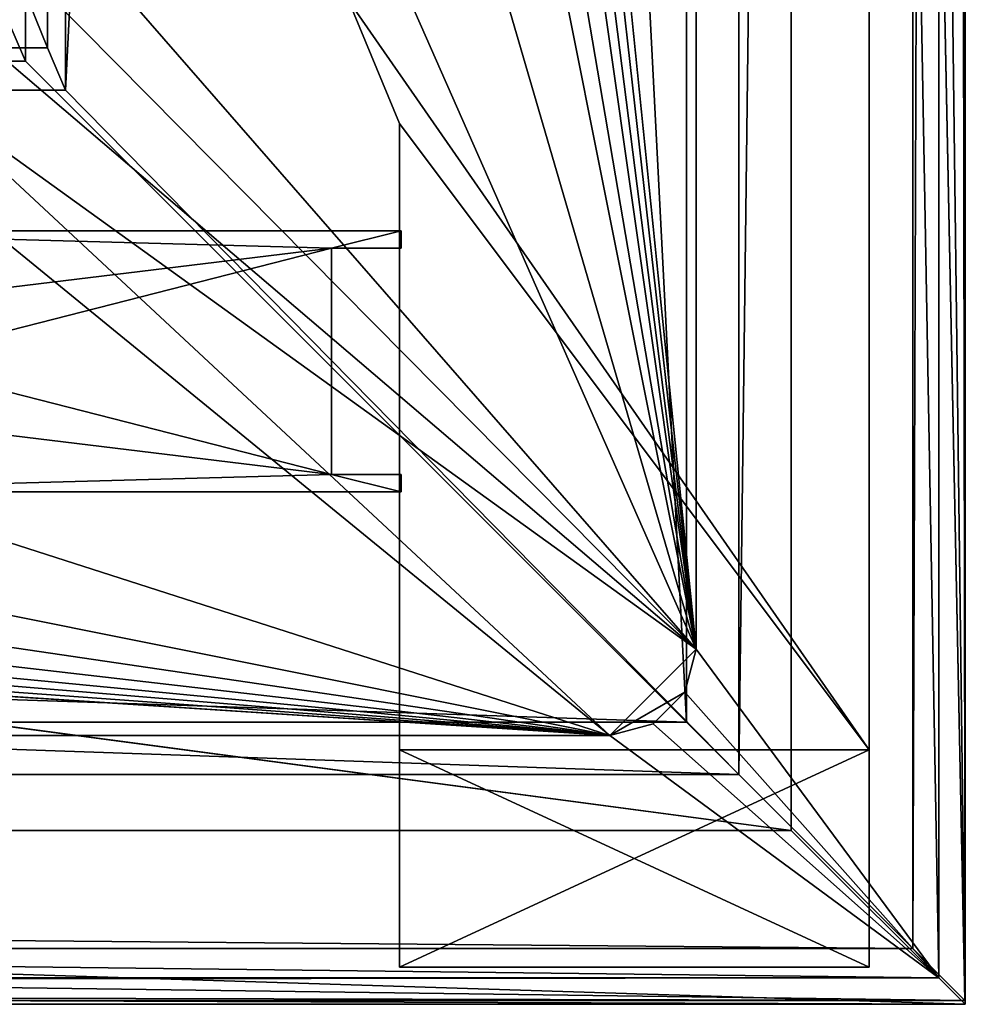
# Model space of a CAD drawing. Header units: metres. Extents: x -1204 to 0, y -809 to 0.
# Tile 56 of 135: x -54 to 0, y -804 to -747. Entities that reach past the tile are written whole.
import ezdxf

# ---------------------------------------------------------------- set-up
doc = ezdxf.new("R2010")
doc.units = ezdxf.units.M

msp = doc.modelspace()

# ---------------------------------------------------------------- linework, layer by layer
at = {"layer": 'top0'}
for points in [[(-32.4216, -759.570801, 2063.217529), (-72.909111, -759.570801, 2063.217529), (-36.419636, -760.570801, 2063.217529)], [(-36.419636, -760.570801, 2063.217529), (-72.909111, -759.570801, 2063.217529), (-70.91964, -764.770813, 2063.217529)], [(-36.419636, -760.570801, 163.732895), (-72.909111, -759.570801, 163.732895), (-32.4216, -759.570801, 163.732895)], [(-72.909111, -759.570801, 163.732895), (-36.419636, -760.570801, 163.732895), (-70.91964, -764.770813, 163.732895)], [(-72.909111, -759.570801, 163.732895), (-72.909111, -759.570801, 2063.217529), (-32.4216, -759.570801, 163.732895)], [(-72.909111, -759.570801, 2063.217529), (-32.4216, -759.570801, 2063.217529), (-32.4216, -759.570801, 163.732895)], [(-32.4216, -760.570801, 2063.217529), (-32.4216, -759.570801, 2063.217529), (-36.419636, -760.570801, 2063.217529)], [(-32.4216, -760.570801, 163.732895), (-36.419636, -760.570801, 163.732895), (-32.4216, -759.570801, 163.732895)], [(-32.4216, -760.570801, 2063.217529), (-32.4216, -760.570801, 163.732895), (-32.4216, -759.570801, 2063.217529)], [(-32.4216, -760.570801, 163.732895), (-32.4216, -759.570801, 163.732895), (-32.4216, -759.570801, 2063.217529)], [(-70.91964, -764.770813, 2063.217529), (-70.91964, -769.370789, 2063.217529), (-36.419636, -760.570801, 2063.217529)], [(-70.91964, -769.370789, 2063.217529), (-36.419636, -773.570801, 2063.217529), (-36.419636, -760.570801, 2063.217529)], [(-36.419636, -760.570801, 163.732895), (-36.419636, -773.570801, 163.732895), (-70.91964, -764.770813, 163.732895)], [(-36.419636, -760.570801, 163.732895), (-36.419636, -760.570801, 2063.217529), (-36.419636, -773.570801, 163.732895)], [(-36.419636, -760.570801, 2063.217529), (-36.419636, -773.570801, 2063.217529), (-36.419636, -773.570801, 163.732895)], [(-32.4216, -760.570801, 2063.217529), (-36.419636, -760.570801, 2063.217529), (-32.4216, -760.570801, 163.732895)], [(-36.419636, -760.570801, 2063.217529), (-36.419636, -760.570801, 163.732895), (-32.4216, -760.570801, 163.732895)], [(-70.91964, -764.770813, 163.732895), (-36.419636, -773.570801, 163.732895), (-70.91964, -769.370789, 163.732895)], [(-70.91964, -769.370789, 2063.217529), (-72.909111, -774.570801, 2063.217529), (-36.419636, -773.570801, 2063.217529)], [(-36.419636, -773.570801, 163.732895), (-72.909111, -774.570801, 163.732895), (-70.91964, -769.370789, 163.732895)], [(-72.909111, -774.570801, 2063.217529), (-32.4216, -774.570801, 2063.217529), (-36.419636, -773.570801, 2063.217529)], [(-32.4216, -774.570801, 163.732895), (-72.909111, -774.570801, 163.732895), (-36.419636, -773.570801, 163.732895)], [(-36.419636, -773.570801, 2063.217529), (-32.4216, -774.570801, 2063.217529), (-32.4216, -773.570801, 2063.217529)], [(-32.4216, -773.570801, 163.732895), (-32.4216, -774.570801, 163.732895), (-36.419636, -773.570801, 163.732895)], [(-32.4216, -773.570801, 2063.217529), (-32.4216, -773.570801, 163.732895), (-36.419636, -773.570801, 2063.217529)], [(-32.4216, -773.570801, 163.732895), (-36.419636, -773.570801, 163.732895), (-36.419636, -773.570801, 2063.217529)], [(-32.4216, -774.570801, 2063.217529), (-32.4216, -774.570801, 163.732895), (-32.4216, -773.570801, 2063.217529)], [(-32.4216, -774.570801, 163.732895), (-32.4216, -773.570801, 163.732895), (-32.4216, -773.570801, 2063.217529)], [(-72.909111, -774.570801, 163.732895), (-32.4216, -774.570801, 163.732895), (-72.909111, -774.570801, 2063.217529)], [(-32.4216, -774.570801, 163.732895), (-32.4216, -774.570801, 2063.217529), (-72.909111, -774.570801, 2063.217529)]]:
    msp.add_3dface(points, dxfattribs=at)
at = {"layer": 'top01'}
for points in [[(-5.519217, -789.40155, 163.059708), (-35.448151, -746.330383, 163.059708), (-5.519217, -35.401562, 163.059708)], [(-5.519217, -35.401562, 2063.059814), (-35.448151, -746.330383, 2063.059814), (-5.519217, -789.40155, 2063.059814)], [(-5.519217, -789.40155, 163.059708), (-5.519217, -35.401562, 163.059708), (-5.519217, -789.40155, 173.920044)], [(-5.519217, -35.401562, 163.059708), (-5.519217, -35.401562, 2063.059814), (-5.519217, -789.40155, 173.920044)], [(-5.519217, -789.40155, 173.920044), (-5.519217, -35.401562, 2063.059814), (-5.519217, -789.40155, 2051.920166)], [(-5.519217, -35.401562, 2063.059814), (-5.519217, -789.40155, 2063.059814), (-5.519217, -789.40155, 2051.920166)], [(-35.448151, -746.330383, 2063.059814), (-35.448151, -746.330383, 163.059708), (-32.519218, -753.401428, 2063.059814)], [(-35.448151, -746.330383, 163.059708), (-32.519218, -753.401428, 163.059708), (-32.519218, -753.401428, 2063.059814)], [(-32.519218, -753.401428, 163.059708), (-35.448151, -746.330383, 163.059708), (-5.519217, -789.40155, 163.059708)], [(-35.448151, -746.330383, 2063.059814), (-32.519218, -753.401428, 2063.059814), (-5.519217, -789.40155, 2063.059814)], [(-32.519218, -789.40155, 2063.059814), (-32.519218, -753.401428, 2063.059814), (-32.519218, -789.40155, 2051.920166)], [(-32.519218, -753.401428, 2063.059814), (-32.519218, -753.401428, 163.059708), (-32.519218, -789.40155, 2051.920166)], [(-32.519218, -789.40155, 2051.920166), (-32.519218, -753.401428, 163.059708), (-32.519218, -789.40155, 173.920044)], [(-32.519218, -753.401428, 163.059708), (-32.519218, -789.40155, 163.059708), (-32.519218, -789.40155, 173.920044)], [(-32.519218, -789.40155, 163.059708), (-32.519218, -753.401428, 163.059708), (-5.519217, -789.40155, 163.059708)], [(-5.519217, -789.40155, 2063.059814), (-32.519218, -753.401428, 2063.059814), (-32.519218, -789.40155, 2063.059814)], [(-32.519218, -789.40155, 173.920044), (-32.519218, -801.90155, 173.920044), (-32.519218, -789.40155, 2051.920166)], [(-32.519218, -801.90155, 173.920044), (-32.519218, -801.90155, 2051.920166), (-32.519218, -789.40155, 2051.920166)], [(-5.519217, -789.40155, 173.920044), (-5.519217, -801.90155, 173.920044), (-32.519218, -789.40155, 173.920044)], [(-5.519217, -801.90155, 173.920044), (-32.519218, -801.90155, 173.920044), (-32.519218, -789.40155, 173.920044)], [(-32.519218, -789.40155, 2051.920166), (-32.519218, -801.90155, 2051.920166), (-5.519217, -789.40155, 2051.920166)], [(-32.519218, -801.90155, 2051.920166), (-5.519217, -801.90155, 2051.920166), (-5.519217, -789.40155, 2051.920166)], [(-32.519218, -789.40155, 173.920044), (-32.519218, -789.40155, 163.059708), (-5.519217, -789.40155, 173.920044)], [(-32.519218, -789.40155, 163.059708), (-5.519217, -789.40155, 163.059708), (-5.519217, -789.40155, 173.920044)], [(-5.519217, -789.40155, 2051.920166), (-5.519217, -789.40155, 2063.059814), (-32.519218, -789.40155, 2051.920166)], [(-5.519217, -789.40155, 2063.059814), (-32.519218, -789.40155, 2063.059814), (-32.519218, -789.40155, 2051.920166)], [(-5.519217, -789.40155, 2051.920166), (-5.519217, -801.90155, 2051.920166), (-5.519217, -789.40155, 173.920044)], [(-5.519217, -801.90155, 2051.920166), (-5.519217, -801.90155, 173.920044), (-5.519217, -789.40155, 173.920044)], [(-5.519217, -801.90155, 173.920044), (-5.519217, -801.90155, 2051.920166), (-32.519218, -801.90155, 173.920044)], [(-5.519217, -801.90155, 2051.920166), (-32.519218, -801.90155, 2051.920166), (-32.519218, -801.90155, 173.920044)]]:
    msp.add_3dface(points, dxfattribs=at)
at = {"layer": 'top0123410'}
for points in [[(-0.021163, -803.816101, 2051.693115), (-16.021164, -15.81608, 2051.693115), (-0.021163, 0.18392, 2051.693115)], [(-3.021163, -2.81608, 2111.693115), (-3.021163, -800.816101, 2111.693115), (-0.021163, 0.18392, 2111.693115)], [(-3.021163, -800.816101, 2111.693115), (-0.021163, -803.816101, 2111.693115), (-0.021163, 0.18392, 2111.693115)], [(-0.021163, 0.18392, 2111.693115), (-0.021163, -803.816101, 2111.693115), (-0.021163, 0.18392, 2051.693115)], [(-0.021163, -803.816101, 2111.693115), (-0.021163, -803.816101, 2051.693115), (-0.021163, 0.18392, 2051.693115)], [(-13.021163, -12.81608, 2054.693115), (-13.021163, -790.816101, 2054.693115), (-3.021163, -2.81608, 2054.693115)], [(-3.021163, -2.81608, 2054.693115), (-13.021163, -790.816101, 2054.693115), (-3.021163, -800.816101, 2054.693115)], [(-3.021163, -800.816101, 2111.693115), (-3.021163, -2.81608, 2111.693115), (-3.021163, -800.816101, 2054.693115)], [(-3.021163, -2.81608, 2111.693115), (-3.021163, -2.81608, 2054.693115), (-3.021163, -800.816101, 2054.693115)], [(-13.021163, -12.81608, 2066.693115), (-51.719181, -51.514099, 2066.693115), (-51.719181, -751.484314, 2066.693115)], [(-13.021163, -790.816101, 2066.693115), (-13.021163, -12.81608, 2066.693115), (-51.719181, -751.484314, 2066.693115)], [(-13.021163, -12.81608, 2066.693115), (-13.021163, -790.816101, 2066.693115), (-13.021163, -12.81608, 2054.693115)], [(-13.021163, -790.816101, 2066.693115), (-13.021163, -790.816101, 2054.693115), (-13.021163, -12.81608, 2054.693115)], [(-16.021164, -787.816101, 2063.693115), (-54.021164, -53.816078, 2063.693115), (-16.021164, -15.81608, 2063.693115)], [(-16.021164, -15.81608, 2051.693115), (-16.021164, -787.816101, 2051.693115), (-16.021164, -15.81608, 2063.693115)], [(-16.021164, -787.816101, 2051.693115), (-16.021164, -787.816101, 2063.693115), (-16.021164, -15.81608, 2063.693115)], [(-16.021164, -787.816101, 2051.693115), (-16.021164, -15.81608, 2051.693115), (-0.021163, -803.816101, 2051.693115)], [(-53.769806, -746.540039, 2074.346191), (-52.749474, -749.040955, 2070.53833), (-51.719181, -51.514099, 2066.693115)], [(-51.719181, -51.514099, 2066.693115), (-52.749474, -749.040955, 2070.53833), (-51.719181, -751.484314, 2066.693115)], [(-54.021164, -53.816078, 2063.693115), (-54.021164, -749.816101, 2063.693115), (-55.254436, -746.916992, 2068.295898)], [(-54.021164, -749.816101, 2063.693115), (-54.021164, -53.816078, 2063.693115), (-16.021164, -787.816101, 2063.693115)], [(-1150.272461, -746.540039, 2074.346191), (-1151.292847, -749.040955, 2070.53833), (-52.749474, -749.040955, 2070.53833)], [(-1150.272461, -746.540039, 2074.346191), (-52.749474, -749.040955, 2070.53833), (-53.769806, -746.540039, 2074.346191)], [(-54.021164, -749.816101, 2063.693115), (-1150.021118, -749.816101, 2063.693115), (-55.254436, -746.916992, 2068.295898)], [(-1151.292847, -749.040955, 2070.53833), (-1152.32312, -751.484314, 2066.693115), (-51.719181, -751.484314, 2066.693115)], [(-1151.292847, -749.040955, 2070.53833), (-51.719181, -751.484314, 2066.693115), (-52.749474, -749.040955, 2070.53833)], [(-1150.021118, -749.816101, 2063.693115), (-16.021164, -787.816101, 2063.693115), (-1188.021118, -787.816101, 2063.693115)], [(-1150.021118, -749.816101, 2063.693115), (-54.021164, -749.816101, 2063.693115), (-16.021164, -787.816101, 2063.693115)], [(-1191.021118, -790.816101, 2066.693115), (-13.021163, -790.816101, 2066.693115), (-1152.32312, -751.484314, 2066.693115)], [(-13.021163, -790.816101, 2066.693115), (-51.719181, -751.484314, 2066.693115), (-1152.32312, -751.484314, 2066.693115)], [(-1188.021118, -787.816101, 2051.693115), (-0.021163, -803.816101, 2051.693115), (-1204.021118, -803.816101, 2051.693115)], [(-1188.021118, -787.816101, 2051.693115), (-1188.021118, -787.816101, 2063.693115), (-16.021164, -787.816101, 2051.693115)], [(-1188.021118, -787.816101, 2063.693115), (-16.021164, -787.816101, 2063.693115), (-16.021164, -787.816101, 2051.693115)], [(-1188.021118, -787.816101, 2051.693115), (-16.021164, -787.816101, 2051.693115), (-0.021163, -803.816101, 2051.693115)], [(-3.021163, -800.816101, 2054.693115), (-1191.021118, -790.816101, 2054.693115), (-1201.021118, -800.816101, 2054.693115)], [(-13.021163, -790.816101, 2054.693115), (-13.021163, -790.816101, 2066.693115), (-1191.021118, -790.816101, 2054.693115)], [(-13.021163, -790.816101, 2066.693115), (-1191.021118, -790.816101, 2066.693115), (-1191.021118, -790.816101, 2054.693115)], [(-13.021163, -790.816101, 2054.693115), (-1191.021118, -790.816101, 2054.693115), (-3.021163, -800.816101, 2054.693115)], [(-1201.021118, -800.816101, 2111.693115), (-1204.021118, -803.816101, 2111.693115), (-0.021163, -803.816101, 2111.693115)], [(-3.021163, -800.816101, 2111.693115), (-3.021163, -800.816101, 2054.693115), (-1201.021118, -800.816101, 2111.693115)], [(-3.021163, -800.816101, 2054.693115), (-1201.021118, -800.816101, 2054.693115), (-1201.021118, -800.816101, 2111.693115)], [(-3.021163, -800.816101, 2111.693115), (-1201.021118, -800.816101, 2111.693115), (-0.021163, -803.816101, 2111.693115)], [(-1204.021118, -803.816101, 2111.693115), (-1204.021118, -803.816101, 2051.693115), (-0.021163, -803.816101, 2111.693115)], [(-1204.021118, -803.816101, 2051.693115), (-0.021163, -803.816101, 2051.693115), (-0.021163, -803.816101, 2111.693115)]]:
    msp.add_3dface(points, dxfattribs=at)
at = {"layer": 'top0123459'}
for points in [[(0, 0), (-0.000011, -804.032166), (-10, -10)], [(0, 0), (-1.527202, -1.527202, 175), (-0.000011, -804.032166)], [(-1.527202, -1.527202, 175), (-15.461391, -20.421553, 175), (-1.527213, -802.504944, 175)], [(-1.527202, -1.527202, 175), (-1.527213, -802.504944, 175), (-0.000011, -804.032166)], [(-317.021149, -753.244812, 90), (-570.615173, -638.481506, 90), (-10, -10, 90)], [(-10.00001, -794.032166, 90), (-317.021149, -753.244812, 90), (-10, -10, 90)], [(-10, -10), (-0.000011, -804.032166), (-10.00001, -794.032166)], [(-10, -10, 90), (-10, -10), (-10.00001, -794.032166, 90)], [(-10, -10), (-10.00001, -794.032166), (-10.00001, -794.032166, 90)], [(-15.461391, -20.421553, 163.059708), (-54.279274, -402.016876, 163.059708), (-15.461402, -783.610596, 163.059708)], [(-15.461391, -20.421553, 175), (-15.461402, -783.610596, 175), (-1.527213, -802.504944, 175)], [(-15.461391, -20.421553, 175), (-15.461391, -20.421553, 163.059708), (-15.461402, -783.610596, 175)], [(-15.461391, -20.421553, 163.059708), (-15.461402, -783.610596, 163.059708), (-15.461402, -783.610596, 175)], [(-54.279274, -402.016876, 163.059708), (-54.243347, -440.01358, 163.059708), (-15.461402, -783.610596, 163.059708)], [(-15.461402, -783.610596, 163.059708), (-54.243347, -440.01358, 163.059708), (-54.157608, -479.991455, 163.059708)], [(-54.157608, -479.991455, 163.059708), (-54.063324, -512.864441, 163.059708), (-15.461402, -783.610596, 163.059708)], [(-54.063324, -512.864441, 163.059708), (-53.930573, -557.813843, 163.059708), (-15.461402, -783.610596, 163.059708)], [(-15.461402, -783.610596, 163.059708), (-53.930573, -557.813843, 163.059708), (-53.840679, -591.631653, 163.059708)], [(-53.840679, -591.631653, 163.059708), (-53.701912, -652.614014, 163.059708), (-15.461402, -783.610596, 163.059708)], [(-53.701912, -652.614014, 163.059708), (-53.609032, -697.1651, 163.059708), (-15.461402, -783.610596, 163.059708)], [(-15.461402, -783.610596, 163.059708), (-53.609032, -697.1651, 163.059708), (-53.521137, -739.958252, 163.059708)], [(-53.521137, -739.958252, 163.059708), (-54.419258, -744.232117, 163.059708), (-15.461402, -783.610596, 163.059708)], [(-54.419258, -744.232117, 163.059708), (-57.068817, -748.132385, 163.059708), (-15.461402, -783.610596, 163.059708)], [(-15.461402, -783.610596, 163.059708), (-57.068817, -748.132385, 163.059708), (-61.035404, -750.792175, 163.059708)], [(-20.4216, -788.570801, 163.059708), (-602.021118, -750.745911, 163.059708), (-1183.620728, -788.570801, 163.059708)], [(-539.828247, -750.770935, 163.059708), (-602.021118, -750.745911, 163.059708), (-20.4216, -788.570801, 163.059708)], [(-476.019775, -750.842957, 163.059708), (-539.828247, -750.770935, 163.059708), (-20.4216, -788.570801, 163.059708)], [(-411.822815, -750.949463, 163.059708), (-476.019775, -750.842957, 163.059708), (-20.4216, -788.570801, 163.059708)], [(-20.4216, -788.570801, 163.059708), (-344.631775, -751.082642, 163.059708), (-411.822815, -750.949463, 163.059708)], [(-274.130463, -751.234314, 163.059708), (-344.631775, -751.082642, 163.059708), (-20.4216, -788.570801, 163.059708)], [(-61.035404, -750.792175, 163.059708), (-65.539787, -751.714417, 163.059708), (-20.4216, -788.570801, 163.059708)], [(-20.4216, -788.570801, 163.059708), (-15.461402, -783.610596, 163.059708), (-61.035404, -750.792175, 163.059708)], [(-205.986313, -751.387878, 163.059708), (-274.130463, -751.234314, 163.059708), (-20.4216, -788.570801, 163.059708)], [(-20.4216, -788.570801, 163.059708), (-135.64946, -751.551025, 163.059708), (-205.986313, -751.387878, 163.059708)], [(-65.539787, -751.714417, 163.059708), (-135.64946, -751.551025, 163.059708), (-20.4216, -788.570801, 163.059708)], [(-10.00001, -794.032166, 90), (-317.021149, -794.032166, 90), (-317.021149, -753.244812, 90)], [(-16.125942, -786.090698, 163.059708), (-15.461402, -783.610596, 163.059708), (-20.4216, -788.570801, 163.059708)], [(-15.461402, -783.610596, 175), (-15.461402, -783.610596, 163.059708), (-16.125942, -786.090698, 175)], [(-15.461402, -783.610596, 163.059708), (-16.125942, -786.090698, 163.059708), (-16.125942, -786.090698, 175)], [(-1.527213, -802.504944, 175), (-15.461402, -783.610596, 175), (-16.125942, -786.090698, 175)], [(-17.941502, -787.90625, 163.059708), (-16.125942, -786.090698, 163.059708), (-20.4216, -788.570801, 163.059708)], [(-16.125942, -786.090698, 175), (-16.125942, -786.090698, 163.059708), (-17.941502, -787.90625, 163.059708)], [(-17.941502, -787.90625, 163.059708), (-17.941502, -787.90625, 175), (-16.125942, -786.090698, 175)], [(-16.125942, -786.090698, 175), (-17.941502, -787.90625, 175), (-1.527213, -802.504944, 175)], [(-20.4216, -788.570801, 163.059708), (-20.4216, -788.570801, 175), (-17.941502, -787.90625, 163.059708)], [(-20.4216, -788.570801, 175), (-17.941502, -787.90625, 175), (-17.941502, -787.90625, 163.059708)], [(-17.941502, -787.90625, 175), (-20.4216, -788.570801, 175), (-1.527213, -802.504944, 175)], [(-1.527213, -802.504944, 175), (-1183.620728, -788.570801, 175), (-1202.515137, -802.504944, 175)], [(-1183.620728, -788.570801, 163.059708), (-1183.620728, -788.570801, 175), (-20.4216, -788.570801, 163.059708)], [(-1183.620728, -788.570801, 175), (-20.4216, -788.570801, 175), (-20.4216, -788.570801, 163.059708)], [(-20.4216, -788.570801, 175), (-1183.620728, -788.570801, 175), (-1.527213, -802.504944, 175)], [(-0.000011, -804.032166), (-317.021149, -794.032166), (-10.00001, -794.032166)], [(-0.000011, -804.032166), (-317.021149, -804.032166), (-317.021149, -794.032166)], [(-10.00001, -794.032166), (-317.021149, -794.032166), (-10.00001, -794.032166, 90)], [(-317.021149, -794.032166), (-317.021149, -794.032166, 90), (-10.00001, -794.032166, 90)], [(-317.021149, -802.897705, 129.995056), (-1.527213, -802.504944, 175), (-1202.515137, -802.504944, 175)], [(-0.000011, -804.032166), (-1.527213, -802.504944, 175), (-317.021149, -802.897705, 129.995056)], [(-317.021149, -804.032166), (-0.000011, -804.032166), (-317.021149, -802.897705, 129.995056)]]:
    msp.add_3dface(points, dxfattribs=at)

doc.saveas('drawing.dxf')
